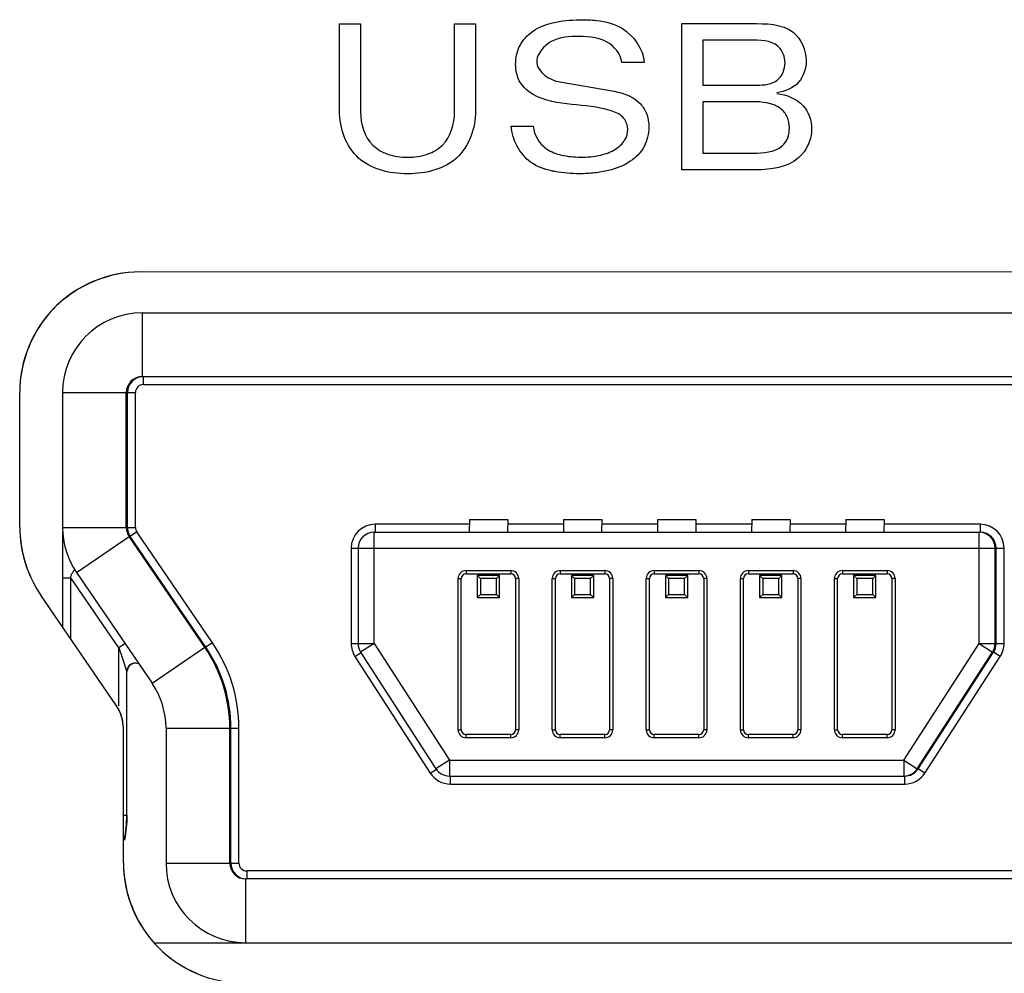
# Model space of a CAD drawing. Header units: inches. Extents: x 0 to 22, y 0 to 17.
# Tile 8 of 31: x 6.375 to 6.618, y 5.249 to 5.485. Entities that reach past the tile are written whole.
import ezdxf

# ---------------------------------------------------------------- set-up
doc = ezdxf.new("R2010")
doc.units = ezdxf.units.IN
doc.header["$LTSCALE"] = 1.21
doc.header["$MEASUREMENT"] = 0
doc.layers.get('0').update_dxf_attribs({"linetype": 'CONTINUOUS'})
for name, color, linetype in [('02___PRT_ALL_AXES', 7, 'CONTINUOUS'), ('INTFCLR_4', 7, 'CONTINUOUS'), ('INTFCLR_5', 7, 'CONTINUOUS'), ('INTFCLR_6', 7, 'CONTINUOUS')]:
    doc.layers.add(name, color=color, linetype=linetype)

msp = doc.modelspace()

# ---------------------------------------------------------------- linework, layer by layer
at = {"color": 7, "linetype": 'CONTINUOUS'}
for p, q in [((6.4048395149, 5.4226065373), (6.6686190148, 5.4227248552)), ((6.4053882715, 5.4125113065), (6.6694624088, 5.4125113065)), ((6.4053882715, 5.4125113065), (6.4053882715, 5.396763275)), ((6.4053882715, 5.396763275), (6.6691676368, 5.396763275)), ((6.405667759, 5.394794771), (6.4056655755, 5.396763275)), ((6.405667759, 5.394794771), (6.6694471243, 5.394794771)), ((6.3751512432, 5.3595887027), (6.3751363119, 5.3928766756)), ((6.3857032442, 5.3928262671), (6.4036992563, 5.3928262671)), ((6.3857032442, 5.3928262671), (6.3857032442, 5.3595382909)), ((6.401451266, 5.3595382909), (6.401451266, 5.3928262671)), ((6.4017285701, 5.3595382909), (6.4017285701, 5.3928262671)), ((6.4036992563, 5.3595382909), (6.4036992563, 5.3928262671)), ((6.4628639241, 5.3603065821), (6.4628617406, 5.3583380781)), ((6.48616573, 5.3603065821), (6.4628639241, 5.3603065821)), ((6.5093940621, 5.3603065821), (6.495614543, 5.3603065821)), ((6.5326223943, 5.3603065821), (6.5188428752, 5.3603065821)), ((6.5558507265, 5.3603065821), (6.5420712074, 5.3603065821)), ((6.5790790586, 5.3603065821), (6.5652995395, 5.3603065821)), ((6.6122509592, 5.3603065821), (6.5885278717, 5.3603065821)), ((6.6122509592, 5.3603065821), (6.6122487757, 5.3583380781)), ((6.3857032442, 5.3595382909), (6.4036992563, 5.3595382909)), ((6.3858189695, 5.3348135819), (6.3858178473, 5.3583948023)), ((6.389134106, 5.3484341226), (6.4021374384, 5.3573174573)), ((6.4208268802, 5.329960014), (6.4021374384, 5.3573174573)), ((6.4040423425, 5.3584278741), (6.4024147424, 5.3573174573)), ((6.4211041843, 5.329960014), (6.4024147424, 5.3573174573)), ((6.4227317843, 5.3310704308), (6.4040423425, 5.3584278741)), ((6.4626019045, 5.3308774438), (6.4626062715, 5.3583380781)), ((6.4626062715, 5.3583380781), (6.6122487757, 5.3583380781)), ((6.6119889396, 5.3308774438), (6.6119933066, 5.3583380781)), ((6.456958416, 5.3544010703), (6.6181564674, 5.3544010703)), ((6.456958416, 5.3544010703), (6.456958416, 5.3308774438)), ((6.4586692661, 5.3544010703), (6.4586692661, 5.3308774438)), ((6.6159303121, 5.3308774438), (6.6159303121, 5.3544010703)), ((6.6161857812, 5.3308774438), (6.6161857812, 5.3544010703)), ((6.6181564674, 5.3308774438), (6.6181564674, 5.3544010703)), ((6.389134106, 5.3484341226), (6.4078235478, 5.3210766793)), ((6.4853269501, 5.3488892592), (6.4963505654, 5.3488892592)), ((6.4853269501, 5.3488892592), (6.4853278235, 5.3481018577)), ((6.4853278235, 5.3481018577), (6.4963514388, 5.3481018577)), ((6.493604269, 5.3477081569), (6.4880924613, 5.3477081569)), ((6.4880924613, 5.3477081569), (6.488878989, 5.3469207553)), ((6.4880924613, 5.3477081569), (6.4880924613, 5.3421963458)), ((6.493604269, 5.3477081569), (6.4928159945, 5.3469207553)), ((6.493604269, 5.3421963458), (6.493604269, 5.3477081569)), ((6.4963505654, 5.3488892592), (6.4963514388, 5.3481018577)), ((6.5085552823, 5.3488892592), (6.5195788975, 5.3488892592)), ((6.5085552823, 5.3488892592), (6.5085561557, 5.3481018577)), ((6.5085561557, 5.3481018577), (6.5195797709, 5.3481018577)), ((6.5168326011, 5.3477081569), (6.5113207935, 5.3477081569)), ((6.5113207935, 5.3477081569), (6.5121073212, 5.3469207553)), ((6.5113207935, 5.3477081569), (6.5113207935, 5.3421963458)), ((6.5168326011, 5.3477081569), (6.5160443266, 5.3469207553)), ((6.5168326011, 5.3421963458), (6.5168326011, 5.3477081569)), ((6.5195788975, 5.3488892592), (6.5195797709, 5.3481018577)), ((6.5317836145, 5.3488892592), (6.5428072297, 5.3488892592)), ((6.5317836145, 5.3488892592), (6.5317844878, 5.3481018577)), ((6.5317844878, 5.3481018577), (6.5428081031, 5.3481018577)), ((6.5400609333, 5.3477081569), (6.5345491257, 5.3477081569)), ((6.5345491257, 5.3477081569), (6.5353356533, 5.3469207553)), ((6.5345491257, 5.3477081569), (6.5345491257, 5.3421963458)), ((6.5400609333, 5.3477081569), (6.5392726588, 5.3469207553)), ((6.5400609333, 5.3421963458), (6.5400609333, 5.3477081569)), ((6.5428072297, 5.3488892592), (6.5428081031, 5.3481018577)), ((6.5550119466, 5.3488892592), (6.5660355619, 5.3488892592)), ((6.5550119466, 5.3488892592), (6.55501282, 5.3481018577)), ((6.55501282, 5.3481018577), (6.5660364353, 5.3481018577)), ((6.5632892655, 5.3477081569), (6.5577774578, 5.3477081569)), ((6.5577774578, 5.3477081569), (6.5585639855, 5.3469207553)), ((6.5577774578, 5.3477081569), (6.5577774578, 5.3421963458)), ((6.5632892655, 5.3477081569), (6.562500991, 5.3469207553)), ((6.5632892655, 5.3421963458), (6.5632892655, 5.3477081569)), ((6.5660355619, 5.3488892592), (6.5660364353, 5.3481018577)), ((6.5782402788, 5.3488892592), (6.5892638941, 5.3488892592)), ((6.5782402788, 5.3488892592), (6.5782411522, 5.3481018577)), ((6.5782411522, 5.3481018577), (6.5892647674, 5.3481018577)), ((6.5865175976, 5.3477081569), (6.58100579, 5.3477081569)), ((6.58100579, 5.3477081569), (6.5817923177, 5.3469207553)), ((6.58100579, 5.3477081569), (6.58100579, 5.3421963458)), ((6.5865175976, 5.3477081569), (6.5857293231, 5.3469207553)), ((6.5865175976, 5.3421963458), (6.5865175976, 5.3477081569)), ((6.5892638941, 5.3488892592), (6.5892647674, 5.3481018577)), ((6.3858189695, 5.3470850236), (6.3877852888, 5.3470850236)), ((6.3995963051, 5.3297961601), (6.3877852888, 5.3470850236)), ((6.3877852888, 5.3319380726), (6.3877852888, 5.3470850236)), ((6.4833584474, 5.3469207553), (6.4841467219, 5.3469207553)), ((6.4833584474, 5.3095756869), (6.4833584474, 5.3469207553)), ((6.4841467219, 5.3095756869), (6.4841467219, 5.3469207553)), ((6.4928159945, 5.3469207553), (6.488878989, 5.3469207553)), ((6.488878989, 5.3469207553), (6.488878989, 5.3429837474)), ((6.4928159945, 5.3429837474), (6.4928159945, 5.3469207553)), ((6.4983190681, 5.3469207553), (6.4975325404, 5.3469207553)), ((6.4975325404, 5.3469207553), (6.4975325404, 5.3095756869)), ((6.4983190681, 5.3469207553), (6.4983190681, 5.3095756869)), ((6.5065867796, 5.3469207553), (6.507375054, 5.3469207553)), ((6.5065867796, 5.3095756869), (6.5065867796, 5.3469207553)), ((6.507375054, 5.3095756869), (6.507375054, 5.3469207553)), ((6.5160443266, 5.3469207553), (6.5121073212, 5.3469207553)), ((6.5121073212, 5.3469207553), (6.5121073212, 5.3429837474)), ((6.5160443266, 5.3429837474), (6.5160443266, 5.3469207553)), ((6.5215474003, 5.3469207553), (6.5207608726, 5.3469207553)), ((6.5207608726, 5.3469207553), (6.5207608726, 5.3095756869)), ((6.5215474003, 5.3469207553), (6.5215474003, 5.3095756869)), ((6.5298151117, 5.3469207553), (6.5306033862, 5.3469207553)), ((6.5298151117, 5.3095756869), (6.5298151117, 5.3469207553)), ((6.5306033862, 5.3095756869), (6.5306033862, 5.3469207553)), ((6.5392726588, 5.3469207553), (6.5353356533, 5.3469207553)), ((6.5353356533, 5.3469207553), (6.5353356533, 5.3429837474)), ((6.5392726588, 5.3429837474), (6.5392726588, 5.3469207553)), ((6.5447757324, 5.3469207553), (6.5439892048, 5.3469207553)), ((6.5439892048, 5.3469207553), (6.5439892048, 5.3095756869)), ((6.5447757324, 5.3469207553), (6.5447757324, 5.3095756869)), ((6.5530434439, 5.3469207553), (6.5538317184, 5.3469207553)), ((6.5530434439, 5.3095756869), (6.5530434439, 5.3469207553)), ((6.5538317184, 5.3095756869), (6.5538317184, 5.3469207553)), ((6.562500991, 5.3469207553), (6.5585639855, 5.3469207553)), ((6.5585639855, 5.3469207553), (6.5585639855, 5.3429837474)), ((6.562500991, 5.3429837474), (6.562500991, 5.3469207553)), ((6.5680040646, 5.3469207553), (6.5672175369, 5.3469207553)), ((6.5672175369, 5.3469207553), (6.5672175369, 5.3095756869)), ((6.5680040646, 5.3469207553), (6.5680040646, 5.3095756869)), ((6.5762717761, 5.3469207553), (6.5770600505, 5.3469207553)), ((6.5762717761, 5.3095756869), (6.5762717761, 5.3469207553)), ((6.5770600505, 5.3095756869), (6.5770600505, 5.3469207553)), ((6.5857293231, 5.3469207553), (6.5817923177, 5.3469207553)), ((6.5817923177, 5.3469207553), (6.5817923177, 5.3429837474)), ((6.5857293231, 5.3429837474), (6.5857293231, 5.3469207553)), ((6.5912323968, 5.3469207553), (6.5904458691, 5.3469207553)), ((6.5904458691, 5.3469207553), (6.5904458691, 5.3095756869)), ((6.5912323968, 5.3469207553), (6.5912323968, 5.3095756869)), ((6.3990397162, 5.3154791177), (6.3803379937, 5.3428281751)), ((6.4880924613, 5.3421963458), (6.488878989, 5.3429837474)), ((6.488878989, 5.3429837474), (6.4928159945, 5.3429837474)), ((6.493604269, 5.3421963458), (6.4928159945, 5.3429837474)), ((6.5113207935, 5.3421963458), (6.5121073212, 5.3429837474)), ((6.5121073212, 5.3429837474), (6.5160443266, 5.3429837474)), ((6.5168326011, 5.3421963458), (6.5160443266, 5.3429837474)), ((6.5345491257, 5.3421963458), (6.5353356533, 5.3429837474)), ((6.5353356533, 5.3429837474), (6.5392726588, 5.3429837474)), ((6.5400609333, 5.3421963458), (6.5392726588, 5.3429837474)), ((6.5577774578, 5.3421963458), (6.5585639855, 5.3429837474)), ((6.5585639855, 5.3429837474), (6.562500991, 5.3429837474)), ((6.5632892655, 5.3421963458), (6.562500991, 5.3429837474)), ((6.58100579, 5.3421963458), (6.5817923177, 5.3429837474)), ((6.5817923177, 5.3429837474), (6.5857293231, 5.3429837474)), ((6.5865175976, 5.3421963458), (6.5857293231, 5.3429837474)), ((6.4880924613, 5.3421963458), (6.493604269, 5.3421963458)), ((6.5113207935, 5.3421963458), (6.5168326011, 5.3421963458)), ((6.5345491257, 5.3421963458), (6.5400609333, 5.3421963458)), ((6.5577774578, 5.3421963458), (6.5632892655, 5.3421963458)), ((6.58100579, 5.3421963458), (6.5865175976, 5.3421963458)), ((6.4011437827, 5.3308544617), (6.3995963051, 5.3297961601)), ((6.4227317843, 5.3310704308), (6.4211041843, 5.329960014)), ((6.456958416, 5.3308774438), (6.4626019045, 5.3308774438)), ((6.4626019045, 5.3308774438), (6.4592996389, 5.3287405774)), ((6.4626019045, 5.3308774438), (6.4812019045, 5.302095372)), ((6.5933889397, 5.302095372), (6.6119889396, 5.3308774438)), ((6.6119889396, 5.3308774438), (6.6181564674, 5.3308774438)), ((6.6119889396, 5.3308774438), (6.6152999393, 5.3287405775)), ((6.3995963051, 5.3297961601), (6.4003139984, 5.3276954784)), ((6.3995963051, 5.3154791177), (6.3995963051, 5.3297961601)), ((6.4078235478, 5.3210766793), (6.4208268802, 5.329960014)), ((6.4579039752, 5.3276721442), (6.4594300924, 5.3286592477)), ((6.4592996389, 5.3287405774), (6.4778996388, 5.2999585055)), ((6.5966999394, 5.2999585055), (6.6152999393, 5.3287405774)), ((6.5969554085, 5.2999585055), (6.6155554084, 5.3287405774)), ((6.6172109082, 5.3276721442), (6.6155554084, 5.3287405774)), ((6.4003139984, 5.3276954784), (6.4015367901, 5.3241209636)), ((6.4579039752, 5.3276721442), (6.4765039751, 5.2988900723)), ((6.5986109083, 5.2988900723), (6.6172109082, 5.3276721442)), ((6.4015367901, 5.3241209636), (6.4015669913, 5.3240332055)), ((6.4015669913, 5.2884955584), (6.4015669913, 5.3240332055)), ((6.4007395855, 5.2767464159), (6.4007246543, 5.3100343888)), ((6.4112544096, 5.309972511), (6.4292504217, 5.309972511)), ((6.4112544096, 5.309972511), (6.4112544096, 5.2766845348)), ((6.4270024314, 5.2766845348), (6.4270024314, 5.309972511)), ((6.4272797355, 5.2766845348), (6.4272797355, 5.309972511)), ((6.4292504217, 5.2766845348), (6.4292504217, 5.309972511)), ((6.4833584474, 5.3095756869), (6.4841467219, 5.3095756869)), ((6.4983190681, 5.3095756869), (6.4975325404, 5.3095756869)), ((6.5065867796, 5.3095756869), (6.507375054, 5.3095756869)), ((6.5215474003, 5.3095756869), (6.5207608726, 5.3095756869)), ((6.5298151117, 5.3095756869), (6.5306033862, 5.3095756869)), ((6.5447757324, 5.3095756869), (6.5439892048, 5.3095756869)), ((6.5530434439, 5.3095756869), (6.5538317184, 5.3095756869)), ((6.5680040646, 5.3095756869), (6.5672175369, 5.3095756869)), ((6.5762717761, 5.3095756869), (6.5770600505, 5.3095756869)), ((6.5912323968, 5.3095756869), (6.5904458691, 5.3095756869)), ((6.4853269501, 5.307607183), (6.4853278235, 5.3083945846)), ((6.4963505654, 5.307607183), (6.4853269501, 5.307607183)), ((6.4963514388, 5.3083945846), (6.4853278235, 5.3083945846)), ((6.4963505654, 5.307607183), (6.4963514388, 5.3083945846)), ((6.5085552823, 5.307607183), (6.5085561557, 5.3083945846)), ((6.5195788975, 5.307607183), (6.5085552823, 5.307607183)), ((6.5195797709, 5.3083945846), (6.5085561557, 5.3083945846)), ((6.5195788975, 5.307607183), (6.5195797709, 5.3083945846)), ((6.5317836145, 5.307607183), (6.5317844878, 5.3083945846)), ((6.5428072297, 5.307607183), (6.5317836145, 5.307607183)), ((6.5428081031, 5.3083945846), (6.5317844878, 5.3083945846)), ((6.5428072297, 5.307607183), (6.5428081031, 5.3083945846)), ((6.5550119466, 5.307607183), (6.55501282, 5.3083945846)), ((6.5660355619, 5.307607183), (6.5550119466, 5.307607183)), ((6.5660364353, 5.3083945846), (6.55501282, 5.3083945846)), ((6.5660355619, 5.307607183), (6.5660364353, 5.3083945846)), ((6.5782402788, 5.307607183), (6.5782411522, 5.3083945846)), ((6.5892638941, 5.307607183), (6.5782402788, 5.307607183)), ((6.5892647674, 5.3083945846), (6.5782411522, 5.3083945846)), ((6.5892638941, 5.307607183), (6.5892647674, 5.3083945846)), ((6.4812019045, 5.302095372), (6.4778996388, 5.2999585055)), ((6.4812019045, 5.302095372), (6.5933889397, 5.302095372)), ((6.4812019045, 5.302095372), (6.4812062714, 5.2981583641)), ((6.5933889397, 5.302095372), (6.5966999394, 5.2999585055)), ((6.5933889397, 5.302095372), (6.5933933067, 5.2981583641)), ((6.4765039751, 5.2988900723), (6.4780300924, 5.299877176)), ((6.5986109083, 5.2988900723), (6.5969554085, 5.2999585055)), ((6.4812062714, 5.2981583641), (6.5936487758, 5.2981583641)), ((6.481463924, 5.2961898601), (6.4814617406, 5.2981583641)), ((6.5936509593, 5.2961898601), (6.5936487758, 5.2981583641)), ((6.481463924, 5.2961898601), (6.5936509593, 5.2961898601)), ((6.4007347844, 5.2884955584), (6.4015669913, 5.2884955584)), ((6.4112544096, 5.2766845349), (6.4292504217, 5.2766845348)), ((6.4312189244, 5.2747160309), (6.4312167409, 5.2727475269)), ((6.6438959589, 5.2747160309), (6.4312189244, 5.2747160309)), ((6.6436164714, 5.2727475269), (6.4309394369, 5.2727475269)), ((6.4309394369, 5.2569994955), (6.4309394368, 5.2727475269)), ((6.4086092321, 5.2569994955), (6.6649220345, 5.2569994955))]:
    msp.add_line(p, q, dxfattribs=at)
for centre, radius, start, end in [((6.4048528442, 5.3928900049), 0.0297165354, 90.0256999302, 180.0256999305), ((6.4053882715, 5.3928262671), 0.0196850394, 90, 180), ((6.4053882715, 5.3928262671), 0.0039370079, 90, 180), ((6.4056655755, 5.3928262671), 0.0039370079, 94.0023949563, 180), ((6.405667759, 5.3928262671), 0.0019685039, 90, 180), ((6.4048677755, 5.359602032), 0.0297165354, 180.0256999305, 214.3649446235), ((6.4628639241, 5.3544010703), 0.0059055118, 90, 180), ((6.6122509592, 5.3544010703), 0.0059055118, 0, 90), ((6.4053882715, 5.3595382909), 0.0196850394, 180, 214.3392609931), ((6.4053882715, 5.3595382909), 0.0039370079, 180, 214.3392609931), ((6.4056655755, 5.3595382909), 0.0039370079, 180, 214.3392609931), ((6.405667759, 5.3595382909), 0.0019685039, 180, 214.3392609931), ((6.4626062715, 5.3544010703), 0.0039370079, 90, 180), ((6.6119933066, 5.3544010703), 0.0039370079, 0, 90), ((6.6122487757, 5.3544010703), 0.0039370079, 0, 90), ((6.4853269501, 5.3469207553), 0.0019685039, 90, 180), ((6.4853278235, 5.3469207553), 0.0011811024, 90, 180), ((6.4963505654, 5.3469207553), 0.0019685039, 0, 90), ((6.4963514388, 5.3469207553), 0.0011811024, 0, 90), ((6.5085552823, 5.3469207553), 0.0019685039, 90, 180), ((6.5085561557, 5.3469207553), 0.0011811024, 90, 180), ((6.5195788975, 5.3469207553), 0.0019685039, 0, 90), ((6.5195797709, 5.3469207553), 0.0011811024, 0, 90), ((6.5317836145, 5.3469207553), 0.0019685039, 90, 180), ((6.5317844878, 5.3469207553), 0.0011811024, 90, 180), ((6.5428072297, 5.3469207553), 0.0019685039, 0, 90), ((6.5428081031, 5.3469207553), 0.0011811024, 0, 90), ((6.5550119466, 5.3469207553), 0.0019685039, 90, 180), ((6.55501282, 5.3469207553), 0.0011811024, 90, 180), ((6.5660355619, 5.3469207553), 0.0019685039, 0, 90), ((6.5660364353, 5.3469207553), 0.0011811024, 0, 90), ((6.5782402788, 5.3469207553), 0.0019685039, 90, 180), ((6.5782411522, 5.3469207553), 0.0011811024, 90, 180), ((6.5892638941, 5.3469207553), 0.0019685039, 0, 90), ((6.5892647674, 5.3469207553), 0.0011811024, 0, 90), ((6.3918488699, 5.309972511), 0.0374015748, 0, 34.3392609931), ((6.4628639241, 5.3308774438), 0.0059055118, 180, 212.8720160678), ((6.4626062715, 5.3308774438), 0.0039370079, 180, 212.8720160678), ((6.6119933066, 5.3308774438), 0.0039370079, 327.1279839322, 360), ((6.6122487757, 5.3308774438), 0.0039370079, 327.1279839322, 360), ((6.6122509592, 5.3308774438), 0.0059055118, 327.1279839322, 360), ((6.3915693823, 5.309972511), 0.0354330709, 0, 34.3392609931), ((6.3918466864, 5.309972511), 0.0354330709, 0, 34.3392609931), ((6.4035354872, 5.3240332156), 0.0019685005, 68.3577807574, 180.0002928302), ((6.403574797, 5.3240332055), 0.0019685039, 107.1697349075, 180), ((6.403614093, 5.3240332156), 0.0019685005, 84.615157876, 180.0002928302), ((6.4036534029, 5.3240332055), 0.0019685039, 85.4765009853, 180), ((6.3915693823, 5.309972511), 0.0196850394, 0, 34.3392609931), ((6.391071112, 5.3100300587), 0.0096535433, 0.0256999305, 34.3649446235), ((6.4853269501, 5.3095756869), 0.0019685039, 180, 270), ((6.4853278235, 5.3095756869), 0.0011811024, 180, 270), ((6.4963505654, 5.3095756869), 0.0019685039, 270, 360), ((6.4963514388, 5.3095756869), 0.0011811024, 270, 360), ((6.5085552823, 5.3095756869), 0.0019685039, 180, 270), ((6.5085561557, 5.3095756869), 0.0011811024, 180, 270), ((6.5195788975, 5.3095756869), 0.0019685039, 270, 360), ((6.5195797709, 5.3095756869), 0.0011811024, 270, 360), ((6.5317836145, 5.3095756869), 0.0019685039, 180, 270), ((6.5317844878, 5.3095756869), 0.0011811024, 180, 270), ((6.5428072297, 5.3095756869), 0.0019685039, 270, 360), ((6.5428081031, 5.3095756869), 0.0011811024, 270, 360), ((6.5550119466, 5.3095756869), 0.0019685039, 180, 270), ((6.55501282, 5.3095756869), 0.0011811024, 180, 270), ((6.5660355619, 5.3095756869), 0.0019685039, 270, 360), ((6.5660364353, 5.3095756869), 0.0011811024, 270, 360), ((6.5782402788, 5.3095756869), 0.0019685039, 180, 270), ((6.5782411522, 5.3095756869), 0.0011811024, 180, 270), ((6.5892638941, 5.3095756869), 0.0019685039, 270, 360), ((6.5892647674, 5.3095756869), 0.0011811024, 270, 360), ((6.481463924, 5.302095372), 0.0059055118, 212.8720160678, 270), ((6.4812062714, 5.302095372), 0.0039370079, 212.8720160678, 270), ((6.5933933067, 5.302095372), 0.0039370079, 270, 327.1279839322), ((6.5936487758, 5.302095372), 0.0039370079, 270, 324.6097521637), ((6.5936509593, 5.302095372), 0.0059055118, 270, 327.1279839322), ((6.3700709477, 5.2884955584), 0.031496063, 348.7500245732, 360), ((6.3701102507, 5.2884955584), 0.031496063, 348.7500248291, 360), ((6.3701495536, 5.2884955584), 0.031496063, 348.7500245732, 360), ((6.3701888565, 5.2884955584), 0.031496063, 348.7500248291, 360), ((6.4304561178, 5.2767597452), 0.0297165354, 180.0256999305, 270.0256999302), ((6.4309394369, 5.2766845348), 0.0196850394, 180, 270), ((6.4309394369, 5.2766845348), 0.0039370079, 180, 270), ((6.4312167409, 5.2766845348), 0.0039370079, 180, 270), ((6.4312189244, 5.2766845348), 0.0019685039, 180, 270)]:
    msp.add_arc(centre, radius, start, end, dxfattribs=at)
msp.add_open_spline([(6.3877852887, 5.3470850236), (6.387717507, 5.3473309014), (6.3878139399, 5.347737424), (6.3880440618, 5.3481679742), (6.3882153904, 5.3484624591), (6.3883800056, 5.3487125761), (6.3885026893, 5.3489186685), (6.3887259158, 5.3490438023), (6.3888446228, 5.3489198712), (6.388900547, 5.348862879)], degree=3, knots=[0, 0, 0, 0, 0.3124977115, 0.4641551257, 0.6047362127, 0.7289662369, 0.8298501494, 0.902167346, 1, 1, 1, 1], dxfattribs=at)
at = {"layer": '02___PRT_ALL_AXES', "color": 7, "linetype": 'CONTINUOUS'}
for p, q in [((6.48616573, 5.3614876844), (6.4861230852, 5.3583380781)), ((6.48616573, 5.3614876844), (6.495614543, 5.3614876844)), ((6.495614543, 5.3614876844), (6.4955718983, 5.3583380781)), ((6.5093940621, 5.3614876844), (6.5093514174, 5.3583380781)), ((6.5093940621, 5.3614876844), (6.5188428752, 5.3614876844)), ((6.5188428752, 5.3614876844), (6.5188002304, 5.3583380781)), ((6.5326223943, 5.3614876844), (6.5325797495, 5.3583380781)), ((6.5326223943, 5.3614876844), (6.5420712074, 5.3614876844)), ((6.5420712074, 5.3614876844), (6.5420285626, 5.3583380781)), ((6.5558507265, 5.3614876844), (6.5558080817, 5.3583380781)), ((6.5558507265, 5.3614876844), (6.5652995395, 5.3614876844)), ((6.5652995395, 5.3614876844), (6.5652568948, 5.3583380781)), ((6.5790790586, 5.3614876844), (6.5790364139, 5.3583380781)), ((6.5790790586, 5.3614876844), (6.5885278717, 5.3614876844)), ((6.5885278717, 5.3614876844), (6.5884852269, 5.3583380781))]:
    msp.add_line(p, q, dxfattribs=at)
at = {"layer": 'INTFCLR_4', "color": 7, "linetype": 'CONTINUOUS', "true_color": 0x221f1f}
for p, q in [((6.4540673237, 5.4838946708), (6.4592756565, 5.4838970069)), ((6.454076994, 5.4623356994), (6.4540673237, 5.4838946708)), ((6.4592756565, 5.4838970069), (6.4592854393, 5.4620871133)), ((6.4824825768, 5.4839074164), (6.4876773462, 5.4839097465)), ((6.4824923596, 5.4620975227), (6.4824825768, 5.4839074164)), ((6.4876773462, 5.4839097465), (6.4876870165, 5.4623507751)), ((6.5385670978, 5.483932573), (6.555629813, 5.4839402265)), ((6.538583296, 5.4478201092), (6.5385670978, 5.483932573)), ((6.555319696, 5.4798371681), (6.543777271, 5.4798319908)), ((6.543777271, 5.4798319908), (6.5437822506, 5.4687303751)), ((6.529280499, 5.474325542), (6.5237873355, 5.474323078)), ((6.5084357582, 5.4695147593), (6.5218780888, 5.467215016)), ((6.5437822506, 5.4687303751), (6.5570879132, 5.4687363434)), ((6.5559368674, 5.4646329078), (6.5437840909, 5.4646274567)), ((6.5437840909, 5.4646274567), (6.5437897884, 5.4519253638)), ((6.4964370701, 5.4586044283), (6.5019302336, 5.4586068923)), ((6.5437897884, 5.4519253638), (6.556240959, 5.4519309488)), ((6.556893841, 5.4478283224), (6.538583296, 5.4478201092))]:
    msp.add_line(p, q, dxfattribs=at)
for points, knots in [([(6.5252202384, 5.458224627), (6.5251126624, 5.4591836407), (6.5241751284, 5.4613064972), (6.5189208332, 5.4633412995), (6.5114216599, 5.4638658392), (6.5033145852, 5.4649733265), (6.4982215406, 5.4691597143), (6.4973988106, 5.4731673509), (6.4977342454, 5.4763425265), (6.4988108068, 5.4793406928), (6.5017594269, 5.4824658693), (6.5070770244, 5.4845289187), (6.5124578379, 5.4849329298), (6.5162000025, 5.4848749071), (6.5176209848, 5.484721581)], [0, 0, 0, 0, 0.0465993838, 0.1052106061, 0.2642964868, 0.4266130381, 0.4966829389, 0.5754201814, 0.6164097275, 0.6547477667, 0.7313029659, 0.8204396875, 0.9305042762, 1, 1, 1, 1]), ([(6.5176209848, 5.484721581), (6.5198539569, 5.4844806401), (6.5252784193, 5.4830675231), (6.5290788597, 5.4776361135), (6.529280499, 5.474325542)], [0, 0, 0, 0, 0.3991943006, 1, 1, 1, 1]), ([(6.555629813, 5.4839402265), (6.5592137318, 5.483941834), (6.5663421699, 5.4840131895), (6.5692775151, 5.4773578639), (6.5692786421, 5.4748453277)], [0, 0, 0, 0, 0.5878693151, 1, 1, 1, 1]), ([(6.5122691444, 5.4807672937), (6.509966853, 5.480766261), (6.5057075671, 5.4801755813), (6.5007578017, 5.4734357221), (6.5060178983, 5.4699178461), (6.5084357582, 5.4695147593)], [0, 0, 0, 0, 0.3487140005, 0.628727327, 1, 1, 1, 1]), ([(6.5237873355, 5.474323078), (6.523577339, 5.4764276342), (6.5199075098, 5.4807771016), (6.5148957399, 5.4807684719), (6.5122691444, 5.4807672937)], [0, 0, 0, 0, 0.4460531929, 1, 1, 1, 1]), ([(6.5640841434, 5.4742394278), (6.5640834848, 5.4757077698), (6.5623782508, 5.4799438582), (6.557724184, 5.4798382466), (6.555319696, 5.4798371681)], [0, 0, 0, 0, 0.3791392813, 1, 1, 1, 1]), ([(6.5570879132, 5.4687363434), (6.5588514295, 5.4687371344), (6.562596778, 5.4690770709), (6.5640848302, 5.4727083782), (6.5640841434, 5.4742394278)], [0, 0, 0, 0, 0.5352803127, 1, 1, 1, 1]), ([(6.5692786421, 5.4748453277), (6.5692794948, 5.4729443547), (6.5680856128, 5.4687030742), (6.5640271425, 5.4672152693), (6.5620800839, 5.4668397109)], [0, 0, 0, 0, 0.4894469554, 1, 1, 1, 1]), ([(6.5218780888, 5.467215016), (6.5242383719, 5.4668145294), (6.5277679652, 5.4654852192), (6.5301407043, 5.4615514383), (6.5306809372, 5.4578107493), (6.5296876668, 5.4533465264), (6.5258300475, 5.4494281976), (6.5212938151, 5.4477068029), (6.5169811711, 5.4469759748), (6.5125443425, 5.4467641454), (6.5092566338, 5.4470055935), (6.5072692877, 5.4473929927)], [0, 0, 0, 0, 0.1691206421, 0.2402904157, 0.3146285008, 0.4319830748, 0.5489778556, 0.686943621, 0.767877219, 0.8577123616, 1, 1, 1, 1]), ([(6.5620801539, 5.4666837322), (6.5644431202, 5.4664004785), (6.5690569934, 5.4645757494), (6.571597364, 5.4573228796), (6.5676306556, 5.4487870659), (6.5605512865, 5.4478299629), (6.556893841, 5.4478283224)], [0, 0, 0, 0, 0.2232548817, 0.4148218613, 0.6568979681, 1, 1, 1, 1]), ([(6.556240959, 5.4519309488), (6.5586813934, 5.4519320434), (6.5624424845, 5.4521964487), (6.5649489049, 5.4556840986), (6.5652519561, 5.4582934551), (6.5648600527, 5.4609908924), (6.5619767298, 5.4643432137), (6.5583285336, 5.4646339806), (6.5559368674, 5.4646329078)], [0, 0, 0, 0, 0.2945776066, 0.3924400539, 0.4925561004, 0.6056920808, 0.7113090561, 1, 1, 1, 1]), ([(6.4876870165, 5.4623507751), (6.4876888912, 5.4581711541), (6.4853135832, 5.4513156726), (6.4774924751, 5.4473737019), (6.4708890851, 5.446559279), (6.4642849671, 5.4473677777), (6.4564603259, 5.4513027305), (6.4540788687, 5.4581560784), (6.454076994, 5.4623356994)], [0, 0, 0, 0, 0.2464885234, 0.365685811, 0.5, 0.634314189, 0.7535114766, 1, 1, 1, 1]), ([(6.4592854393, 5.4620871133), (6.45928674, 5.4591873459), (6.4606924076, 5.4544107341), (6.4660909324, 5.4513288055), (6.4708898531, 5.4507336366), (6.4756891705, 5.4513327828), (6.4810906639, 5.4544177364), (6.4824936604, 5.45919756), (6.4824923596, 5.4620975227)], [0, 0, 0, 0, 0.241961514, 0.3604035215, 0.4998362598, 0.6394845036, 0.7580221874, 1, 1, 1, 1]), ([(6.5072692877, 5.4473929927), (6.5069853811, 5.4474483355), (6.5048637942, 5.4478993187), (6.4995255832, 5.449792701), (6.4967070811, 5.4552539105), (6.4964370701, 5.4586044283)], [0, 0, 0, 0, 0.0521651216, 0.390606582, 1, 1, 1, 1]), ([(6.5019302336, 5.4586068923), (6.5019982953, 5.456426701), (6.5042617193, 5.4529168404), (6.5091162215, 5.4512495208), (6.5136828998, 5.450810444), (6.5182518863, 5.4512226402), (6.5221121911, 5.4525850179), (6.5246570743, 5.4548819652), (6.5253121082, 5.4570139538), (6.5252336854, 5.4581047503), (6.5252202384, 5.458224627)], [0, 0, 0, 0, 0.2146188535, 0.3439276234, 0.4986376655, 0.663090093, 0.7920964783, 0.8950205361, 0.9884347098, 1, 1, 1, 1])]:
    msp.add_open_spline(points, degree=3, knots=knots, dxfattribs=at)
at = {"layer": 'INTFCLR_5', "color": 7, "linetype": 'CONTINUOUS', "true_color": 0x231f20}
for p, q in [((6.4540673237, 5.4838946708), (6.4592756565, 5.4838970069)), ((6.454076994, 5.4623356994), (6.4540673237, 5.4838946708)), ((6.4592756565, 5.4838970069), (6.4592854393, 5.4620871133)), ((6.4824825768, 5.4839074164), (6.4876773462, 5.4839097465)), ((6.4824923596, 5.4620975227), (6.4824825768, 5.4839074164)), ((6.4876773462, 5.4839097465), (6.4876870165, 5.4623507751)), ((6.5385670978, 5.483932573), (6.555629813, 5.4839402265)), ((6.538583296, 5.4478201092), (6.5385670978, 5.483932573)), ((6.555319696, 5.4798371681), (6.543777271, 5.4798319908)), ((6.543777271, 5.4798319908), (6.5437822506, 5.4687303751)), ((6.529280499, 5.474325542), (6.5237873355, 5.474323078)), ((6.5084357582, 5.4695147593), (6.5218780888, 5.467215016)), ((6.5437822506, 5.4687303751), (6.5570879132, 5.4687363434)), ((6.5559368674, 5.4646329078), (6.5437840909, 5.4646274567)), ((6.5437840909, 5.4646274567), (6.5437897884, 5.4519253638)), ((6.4964370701, 5.4586044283), (6.5019302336, 5.4586068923)), ((6.5437897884, 5.4519253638), (6.556240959, 5.4519309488)), ((6.556893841, 5.4478283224), (6.538583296, 5.4478201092))]:
    msp.add_line(p, q, dxfattribs=at)
for points, knots in [([(6.5252202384, 5.458224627), (6.5251126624, 5.4591836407), (6.5241751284, 5.4613064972), (6.5189208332, 5.4633412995), (6.5114216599, 5.4638658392), (6.5033145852, 5.4649733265), (6.4982215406, 5.4691597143), (6.4973988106, 5.4731673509), (6.4977342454, 5.4763425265), (6.4988108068, 5.4793406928), (6.5017594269, 5.4824658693), (6.5070770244, 5.4845289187), (6.5124578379, 5.4849329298), (6.5162000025, 5.4848749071), (6.5176209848, 5.484721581)], [0, 0, 0, 0, 0.0465993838, 0.1052106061, 0.2642964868, 0.4266130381, 0.4966829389, 0.5754201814, 0.6164097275, 0.6547477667, 0.7313029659, 0.8204396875, 0.9305042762, 1, 1, 1, 1]), ([(6.5176209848, 5.484721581), (6.5198539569, 5.4844806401), (6.5252784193, 5.4830675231), (6.5290788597, 5.4776361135), (6.529280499, 5.474325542)], [0, 0, 0, 0, 0.3991943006, 1, 1, 1, 1]), ([(6.555629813, 5.4839402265), (6.5592137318, 5.483941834), (6.5663421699, 5.4840131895), (6.5692775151, 5.4773578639), (6.5692786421, 5.4748453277)], [0, 0, 0, 0, 0.5878693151, 1, 1, 1, 1]), ([(6.5122691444, 5.4807672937), (6.509966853, 5.480766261), (6.5057075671, 5.4801755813), (6.5007578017, 5.4734357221), (6.5060178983, 5.4699178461), (6.5084357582, 5.4695147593)], [0, 0, 0, 0, 0.3487140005, 0.628727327, 1, 1, 1, 1]), ([(6.5237873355, 5.474323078), (6.523577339, 5.4764276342), (6.5199075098, 5.4807771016), (6.5148957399, 5.4807684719), (6.5122691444, 5.4807672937)], [0, 0, 0, 0, 0.4460531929, 1, 1, 1, 1]), ([(6.5640841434, 5.4742394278), (6.5640834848, 5.4757077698), (6.5623782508, 5.4799438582), (6.557724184, 5.4798382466), (6.555319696, 5.4798371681)], [0, 0, 0, 0, 0.3791392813, 1, 1, 1, 1]), ([(6.5570879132, 5.4687363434), (6.5588514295, 5.4687371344), (6.562596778, 5.4690770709), (6.5640848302, 5.4727083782), (6.5640841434, 5.4742394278)], [0, 0, 0, 0, 0.5352803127, 1, 1, 1, 1]), ([(6.5692786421, 5.4748453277), (6.5692794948, 5.4729443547), (6.5680856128, 5.4687030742), (6.5640271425, 5.4672152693), (6.5620800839, 5.4668397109)], [0, 0, 0, 0, 0.4894469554, 1, 1, 1, 1]), ([(6.5218780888, 5.467215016), (6.5242383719, 5.4668145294), (6.5277679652, 5.4654852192), (6.5301407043, 5.4615514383), (6.5306809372, 5.4578107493), (6.5296876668, 5.4533465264), (6.5258300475, 5.4494281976), (6.5212938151, 5.4477068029), (6.5169811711, 5.4469759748), (6.5125443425, 5.4467641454), (6.5092566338, 5.4470055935), (6.5072692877, 5.4473929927)], [0, 0, 0, 0, 0.1691206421, 0.2402904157, 0.3146285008, 0.4319830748, 0.5489778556, 0.686943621, 0.767877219, 0.8577123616, 1, 1, 1, 1]), ([(6.5620801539, 5.4666837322), (6.5644431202, 5.4664004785), (6.5690569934, 5.4645757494), (6.571597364, 5.4573228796), (6.5676306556, 5.4487870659), (6.5605512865, 5.4478299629), (6.556893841, 5.4478283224)], [0, 0, 0, 0, 0.2232548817, 0.4148218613, 0.6568979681, 1, 1, 1, 1]), ([(6.556240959, 5.4519309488), (6.5586813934, 5.4519320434), (6.5624424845, 5.4521964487), (6.5649489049, 5.4556840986), (6.5652519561, 5.4582934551), (6.5648600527, 5.4609908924), (6.5619767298, 5.4643432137), (6.5583285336, 5.4646339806), (6.5559368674, 5.4646329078)], [0, 0, 0, 0, 0.2945776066, 0.3924400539, 0.4925561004, 0.6056920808, 0.7113090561, 1, 1, 1, 1]), ([(6.4876870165, 5.4623507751), (6.4876888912, 5.4581711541), (6.4853135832, 5.4513156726), (6.4774924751, 5.4473737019), (6.4708890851, 5.446559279), (6.4642849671, 5.4473677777), (6.4564603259, 5.4513027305), (6.4540788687, 5.4581560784), (6.454076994, 5.4623356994)], [0, 0, 0, 0, 0.2464885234, 0.365685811, 0.5, 0.634314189, 0.7535114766, 1, 1, 1, 1]), ([(6.4592854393, 5.4620871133), (6.45928674, 5.4591873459), (6.4606924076, 5.4544107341), (6.4660909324, 5.4513288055), (6.4708898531, 5.4507336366), (6.4756891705, 5.4513327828), (6.4810906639, 5.4544177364), (6.4824936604, 5.45919756), (6.4824923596, 5.4620975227)], [0, 0, 0, 0, 0.241961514, 0.3604035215, 0.4998362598, 0.6394845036, 0.7580221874, 1, 1, 1, 1]), ([(6.5072692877, 5.4473929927), (6.5069853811, 5.4474483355), (6.5048637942, 5.4478993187), (6.4995255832, 5.449792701), (6.4967070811, 5.4552539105), (6.4964370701, 5.4586044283)], [0, 0, 0, 0, 0.0521651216, 0.390606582, 1, 1, 1, 1]), ([(6.5019302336, 5.4586068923), (6.5019982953, 5.456426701), (6.5042617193, 5.4529168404), (6.5091162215, 5.4512495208), (6.5136828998, 5.450810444), (6.5182518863, 5.4512226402), (6.5221121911, 5.4525850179), (6.5246570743, 5.4548819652), (6.5253121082, 5.4570139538), (6.5252336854, 5.4581047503), (6.5252202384, 5.458224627)], [0, 0, 0, 0, 0.2146188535, 0.3439276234, 0.4986376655, 0.663090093, 0.7920964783, 0.8950205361, 0.9884347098, 1, 1, 1, 1])]:
    msp.add_open_spline(points, degree=3, knots=knots, dxfattribs=at)
at = {"layer": 'INTFCLR_6', "color": 7, "linetype": 'CONTINUOUS', "true_color": 0xe6e7e8}
for p, q in [((6.4048395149, 5.4226065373), (6.6686190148, 5.4227248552)), ((6.3751512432, 5.3595887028), (6.375136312, 5.3928766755)), ((6.3990397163, 5.3154791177), (6.3803379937, 5.3428281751)), ((6.3999879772, 5.3137080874), (6.3990397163, 5.3154791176)), ((6.4007246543, 5.3100343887), (6.4005402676, 5.3118701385)), ((6.4007395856, 5.2767464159), (6.4007246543, 5.3100343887))]:
    msp.add_line(p, q, dxfattribs=at)
for centre, radius, start, end in [((6.4053783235, 5.3916014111), 0.0310572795, 111.9991614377, 113.0062734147), ((6.4061419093, 5.3923656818), 0.0310572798, 157.0451267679, 158.0522381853), ((6.4057313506, 5.3598995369), 0.0305989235, 191.235250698, 192.1849034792), ((6.4061138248, 5.3599876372), 0.0309913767, 192.1948641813, 202.1957801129), ((6.405748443, 5.3598443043), 0.0305989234, 202.2057408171, 203.1553938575), ((6.3906712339, 5.3099065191), 0.0100624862, 11.2530526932, 22.1972364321), ((6.4317447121, 5.2772852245), 0.0310572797, 201.9991608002, 203.0062737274)]:
    msp.add_arc(centre, radius, start, end, dxfattribs=at)
for points in [[(6.4048395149, 5.4226065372), (6.4011110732, 5.4226048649), (6.3973064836, 5.4218364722), (6.3937444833, 5.4203973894)], [(6.3773355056, 5.4039736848), (6.3758996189, 5.4004103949), (6.3751346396, 5.3966051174), (6.375136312, 5.3928766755)], [(6.3751512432, 5.3595887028), (6.3751520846, 5.3577129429), (6.3753463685, 5.355812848), (6.3757188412, 5.3539377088)], [(6.3776145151, 5.3478120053), (6.3783662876, 5.3460542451), (6.3792791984, 5.3443765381), (6.3803379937, 5.3428281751)], [(6.4007395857, 5.2767464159), (6.400741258, 5.2730179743), (6.4015096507, 5.2692133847), (6.4029487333, 5.2656513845)]]:
    msp.add_open_spline(points, degree=3, dxfattribs=at)
for points, knots in [([(6.3932401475, 5.4201884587), (6.3897512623, 5.4187070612), (6.3832745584, 5.4144489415), (6.3790222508, 5.4079684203), (6.3775439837, 5.4044782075)], [0, 0, 0, 0, 0.4999999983, 1, 1, 1, 1]), ([(6.4031576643, 5.2651470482), (6.4046390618, 5.2616581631), (6.4088971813, 5.2551814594), (6.4153777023, 5.2509291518), (6.4188679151, 5.2494508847)], [0, 0, 0, 0, 0.499999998, 1, 1, 1, 1])]:
    msp.add_open_spline(points, degree=3, knots=knots, dxfattribs=at)

doc.saveas('drawing.dxf')
